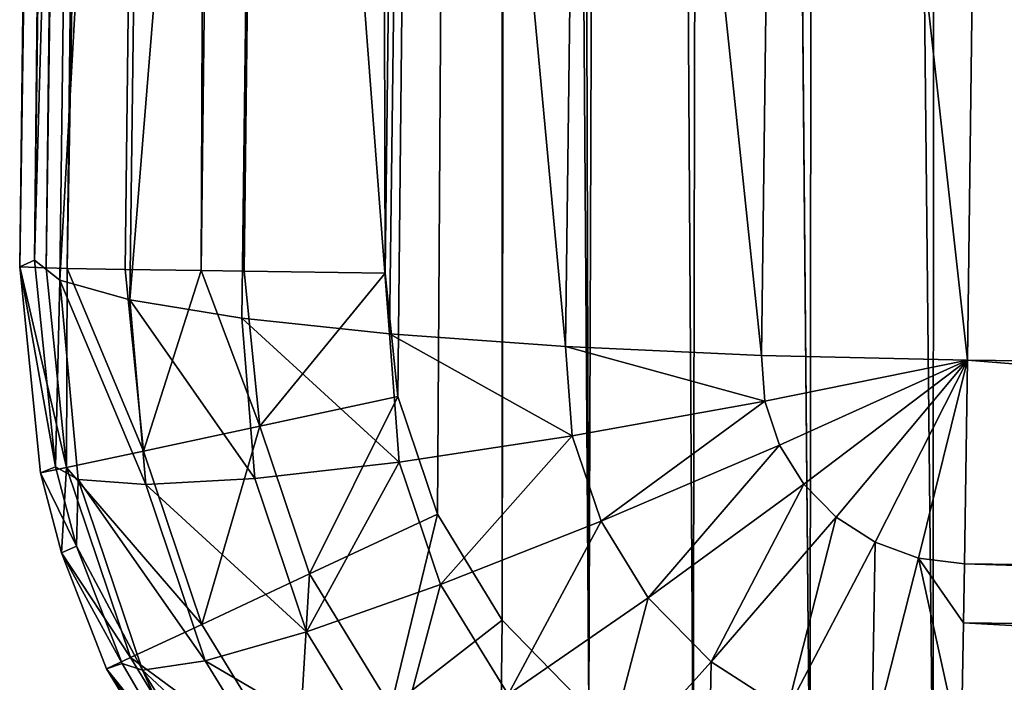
# Model space of a CAD drawing. Header units: millimetres. Extents: x 29 to 339, y 29 to 1104.
# Tile 217 of 256: x 175.01 to 180.34, y 534.69 to 538.28. Entities that reach past the tile are written whole.
import ezdxf

# ---------------------------------------------------------------- set-up
doc = ezdxf.new("R2010")
doc.units = ezdxf.units.MM
doc.header["$LTSCALE"] = 25.4
doc.layers.get('0').update_dxf_attribs({"true_color": 0xff5454})

# ---------------------------------------------------------------- blocks, each defined once
blk = doc.blocks.new('PATIO-10105.STL')
at = {"color": 18, "true_color": 0x000000}
mesh = blk.add_polyface(dxfattribs=at)
corners = [(177.6126, 589.9042, 7.0626), (177.0549, 536.2402, 7.3341), (176.9875, 536.9086, 7.3316), (177.2692, 535.6036, 7.335), (177.6199, 535.0306, 7.3341), (177.6957, 590.5709, 7.0584), (178.0893, 534.5499, 7.3314), (177.925, 591.2023, 7.0528), (178.2891, 591.7668, 7.0461), (178.6538, 534.1859, 7.3271), (178.7696, 592.2362, 7.0386), (179.2852, 533.9565, 7.3215), (179.3426, 592.5869, 7.0307), (179.9518, 533.8734, 7.3147), (179.9792, 592.8011, 7.0228), (195.9497, 533.6838, 7.1435), (180.6476, 592.8685, 7.0153), (196.6456, 592.6789, 6.8441), (196.6181, 533.7511, 7.136), (197.2547, 533.9655, 7.1281), (197.3121, 592.5958, 6.8374), (197.8277, 534.3161, 7.1202), (197.9435, 592.3665, 6.8317), (198.3083, 534.7854, 7.1127), (198.5081, 592.0023, 6.8274), (198.6723, 535.35, 7.106), (198.9774, 591.5217, 6.8248), (198.9017, 535.9814, 7.1004), (198.9847, 536.648, 7.0962), (199.3281, 590.9487, 6.8238), (199.6098, 589.6436, 6.8272), (199.5424, 590.312, 6.8247)]
mesh.append_faces([[corners[k] for k in face] for face in [(0, 1, 2), (30, 29, 31)]], dxfattribs={"vtx0": -1, "color": 18})
mesh.append_faces([[corners[k] for k in face] for face in [(1, 0, 3), (3, 0, 4), (4, 5, 6), (6, 8, 9), (9, 10, 11), (11, 12, 13), (13, 14, 15), (15, 17, 18), (18, 17, 19), (19, 20, 21), (21, 22, 23), (23, 24, 25), (25, 26, 27), (27, 26, 28), (28, 29, 30)]], dxfattribs={"vtx0": -1, "vtx1": -1, "color": 18})
mesh.append_faces([[corners[k] for k in face] for face in [(4, 0, 5), (6, 5, 7), (6, 7, 8), (9, 8, 10), (11, 10, 12), (13, 12, 14), (15, 14, 16), (15, 16, 17), (19, 17, 20), (21, 20, 22), (23, 22, 24), (25, 24, 26), (28, 26, 29)]], dxfattribs={"vtx0": -1, "vtx2": -1, "color": 18})
mesh = blk.add_polyface(dxfattribs=at)
corners = [(175.0902, 536.9794, 16.875), (175.6344, 589.9379, 9.0839), (175.0093, 536.9422, 9.3528), (175.2023, 545.7988, 17.5788), (175.3113, 554.637, 17.9835), (175.4173, 563.4839, 18.0885), (175.52, 572.3293, 17.8937), (175.6194, 581.1631, 17.3993), (175.7153, 589.9751, 16.606)]
mesh.append_faces([[corners[k] for k in face] for face in [(0, 1, 2), (1, 7, 8)]], dxfattribs={"vtx0": -1, "color": 18})
mesh.append_faces([[corners[k] for k in face] for face in [(1, 0, 3), (1, 3, 4), (1, 4, 5), (1, 5, 6), (1, 6, 7)]], dxfattribs={"vtx0": -1, "vtx2": -1, "color": 18})
mesh = blk.add_polyface(dxfattribs=at)
corners = [(175.0093, 536.9422, 9.3528), (175.7784, 589.9323, 8.3169), (175.1533, 536.9366, 8.5859), (175.6344, 589.9379, 9.0839)]
mesh.append_faces([[corners[k] for k in face] for face in [(0, 1, 2), (1, 0, 3)]], dxfattribs={"vtx0": -1, "color": 18})
mesh = blk.add_polyface(dxfattribs=at)
corners = [(175.1533, 536.9366, 8.5859), (175.8915, 589.9297, 8.0811), (175.2665, 536.9341, 8.35), (175.7784, 589.9323, 8.3169)]
mesh.append_faces([[corners[k] for k in face] for face in [(0, 1, 2), (1, 0, 3)]], dxfattribs={"vtx0": -1, "color": 18})
mesh = blk.add_polyface(dxfattribs=at)
corners = [(175.2665, 536.9341, 8.35), (176.2049, 589.9239, 7.6635), (175.5798, 536.9283, 7.9324), (175.8915, 589.9297, 8.0811)]
mesh.append_faces([[corners[k] for k in face] for face in [(0, 1, 2), (1, 0, 3)]], dxfattribs={"vtx0": -1, "color": 18})
mesh = blk.add_polyface(dxfattribs=at)
corners = [(176.2049, 589.9239, 7.6635), (175.9906, 536.9218, 7.6102), (175.5798, 536.9283, 7.9324), (176.6156, 589.9174, 7.3412)]
mesh.append_faces([[corners[k] for k in face] for face in [(0, 1, 2), (1, 0, 3)]], dxfattribs={"vtx0": -1, "color": 18})
mesh = blk.add_polyface(dxfattribs=at)
corners = [(176.6156, 589.9174, 7.3412), (176.2239, 536.9185, 7.492), (175.9906, 536.9218, 7.6102), (176.849, 589.9141, 7.223)]
mesh.append_faces([[corners[k] for k in face] for face in [(0, 1, 2), (1, 0, 3)]], dxfattribs={"vtx0": -1, "color": 18})
mesh = blk.add_polyface(dxfattribs=at)
corners = [(176.849, 589.9141, 7.223), (176.9875, 536.9086, 7.3316), (176.2239, 536.9185, 7.492), (177.6126, 589.9042, 7.0626)]
mesh.append_faces([[corners[k] for k in face] for face in [(0, 1, 2), (1, 0, 3)]], dxfattribs={"vtx0": -1, "color": 18})
mesh = blk.add_polyface(dxfattribs=at)
corners = [(175.3387, 545.7275, 18.6878), (175.0902, 536.9794, 16.875), (175.2262, 536.8705, 17.981), (175.2023, 545.7988, 17.5788)]
mesh.append_faces([[corners[k] for k in face] for face in [(0, 1, 2), (1, 0, 3)]], dxfattribs={"vtx0": -1, "color": 18})
mesh = blk.add_polyface(dxfattribs=at)
corners = [(175.7189, 545.6568, 19.7385), (175.2262, 536.8705, 17.981), (175.606, 536.7641, 19.0288), (175.3387, 545.7275, 18.6878)]
mesh.append_faces([[corners[k] for k in face] for face in [(0, 1, 2), (1, 0, 3)]], dxfattribs={"vtx0": -1, "color": 18})
mesh = blk.add_polyface(dxfattribs=at)
corners = [(176.3239, 545.5902, 20.6783), (175.606, 536.7641, 19.0288), (176.2106, 536.6655, 19.966), (175.7189, 545.6568, 19.7385)]
mesh.append_faces([[corners[k] for k in face] for face in [(0, 1, 2), (1, 0, 3)]], dxfattribs={"vtx0": -1, "color": 18})
mesh = blk.add_polyface(dxfattribs=at)
corners = [(177.0097, 536.5797, 20.7455), (176.3239, 545.5902, 20.6783), (176.2106, 536.6655, 19.966), (177.1234, 545.5311, 21.4599)]
mesh.append_faces([[corners[k] for k in face] for face in [(0, 1, 2), (1, 0, 3)]], dxfattribs={"vtx0": -1, "color": 18})
mesh = blk.add_polyface(dxfattribs=at)
corners = [(177.9633, 536.511, 21.3283), (177.1234, 545.5311, 21.4599), (177.0097, 536.5797, 20.7455), (178.0772, 545.4825, 22.0443)]
mesh.append_faces([[corners[k] for k in face] for face in [(0, 1, 2), (1, 0, 3)]], dxfattribs={"vtx0": -1, "color": 18})
mesh = blk.add_polyface(dxfattribs=at)
corners = [(179.0235, 536.4628, 21.685), (178.0772, 545.4825, 22.0443), (177.9633, 536.511, 21.3283), (179.1376, 545.4468, 22.402)]
mesh.append_faces([[corners[k] for k in face] for face in [(0, 1, 2), (1, 0, 3)]], dxfattribs={"vtx0": -1, "color": 18})
mesh = blk.add_polyface(dxfattribs=at)
corners = [(180.1371, 536.4374, 21.7979), (179.1376, 545.4468, 22.402), (179.0235, 536.4628, 21.685), (180.2513, 545.4257, 22.5152)]
mesh.append_faces([[corners[k] for k in face] for face in [(0, 1, 2), (1, 0, 3)]], dxfattribs={"vtx0": -1, "color": 18})
mesh = blk.add_polyface(dxfattribs=at)
corners = [(196.1351, 536.2479, 21.6267), (180.2513, 545.4257, 22.5152), (180.1371, 536.4374, 21.7979), (196.2493, 545.2361, 22.344)]
mesh.append_faces([[corners[k] for k in face] for face in [(0, 1, 2), (1, 0, 3)]], dxfattribs={"vtx0": -1, "color": 18})
mesh = blk.add_polyface(dxfattribs=at)
corners = [(175.2036, 535.86, 16.8793), (175.0093, 536.9422, 9.3528), (175.1215, 535.8282, 9.3571), (175.0902, 536.9794, 16.875)]
mesh.append_faces([[corners[k] for k in face] for face in [(0, 1, 2), (1, 0, 3)]], dxfattribs={"vtx0": -1, "color": 18})
mesh = blk.add_polyface(dxfattribs=at)
corners = [(175.0093, 536.9422, 9.3528), (175.2621, 535.8566, 8.5901), (175.1215, 535.8282, 9.3571), (175.1533, 536.9366, 8.5859)]
mesh.append_faces([[corners[k] for k in face] for face in [(0, 1, 2), (1, 0, 3)]], dxfattribs={"vtx0": -1, "color": 18})
mesh = blk.add_polyface(dxfattribs=at)
corners = [(175.0902, 536.9794, 16.875), (175.2036, 535.86, 16.8793), (175.2262, 536.8705, 17.981)]
mesh.append_faces([[corners[k] for k in face] for face in [(0, 1, 2)]], dxfattribs={"color": 18})
mesh = blk.add_polyface(dxfattribs=at)
corners = [(175.1533, 536.9366, 8.5859), (175.2665, 536.9341, 8.35), (175.2621, 535.8566, 8.5901)]
mesh.append_faces([[corners[k] for k in face] for face in [(0, 1, 2)]], dxfattribs={"color": 18})
mesh = blk.add_polyface(dxfattribs=at)
corners = [(175.2665, 536.9341, 8.35), (175.6789, 535.9448, 7.9362), (175.2621, 535.8566, 8.5901)]
mesh.append_faces([[corners[k] for k in face] for face in [(0, 1, 2)]], dxfattribs={"color": 18})
mesh = blk.add_polyface(dxfattribs=at)
corners = [(175.2665, 536.9341, 8.35), (175.5798, 536.9283, 7.9324), (175.6789, 535.9448, 7.9362)]
mesh.append_faces([[corners[k] for k in face] for face in [(0, 1, 2)]], dxfattribs={"color": 18})
mesh = blk.add_polyface(dxfattribs=at)
corners = [(175.9906, 536.9218, 7.6102), (175.6789, 535.9448, 7.9362), (175.5798, 536.9283, 7.9324)]
mesh.append_faces([[corners[k] for k in face] for face in [(0, 1, 2)]], dxfattribs={"color": 18})
mesh = blk.add_polyface(dxfattribs=at)
corners = [(176.3084, 536.0795, 7.4952), (175.6789, 535.9448, 7.9362), (175.9906, 536.9218, 7.6102)]
mesh.append_faces([[corners[k] for k in face] for face in [(0, 1, 2)]], dxfattribs={"color": 18})
mesh = blk.add_polyface(dxfattribs=at)
corners = [(176.3084, 536.0795, 7.4952), (175.9906, 536.9218, 7.6102), (176.2239, 536.9185, 7.492)]
mesh.append_faces([[corners[k] for k in face] for face in [(0, 1, 2)]], dxfattribs={"color": 18})
mesh = blk.add_polyface(dxfattribs=at)
corners = [(176.9875, 536.9086, 7.3316), (176.3084, 536.0795, 7.4952), (176.2239, 536.9185, 7.492), (177.0549, 536.2402, 7.3341)]
mesh.append_faces([[corners[k] for k in face] for face in [(0, 1, 2), (1, 0, 3)]], dxfattribs={"vtx0": -1, "color": 18})
mesh = blk.add_polyface(dxfattribs=at)
corners = [(175.2262, 536.8705, 17.981), (175.2036, 535.86, 16.8793), (175.3254, 535.7914, 17.8357)]
mesh.append_faces([[corners[k] for k in face] for face in [(0, 1, 2)]], dxfattribs={"color": 18})
mesh = blk.add_polyface(dxfattribs=at)
corners = [(175.2262, 536.8705, 17.981), (175.6916, 535.765, 18.9006), (175.606, 536.7641, 19.0288)]
mesh.append_faces([[corners[k] for k in face] for face in [(0, 1, 2)]], dxfattribs={"color": 18})
mesh = blk.add_polyface(dxfattribs=at)
corners = [(175.2262, 536.8705, 17.981), (175.3254, 535.7914, 17.8357), (175.6916, 535.765, 18.9006)]
mesh.append_faces([[corners[k] for k in face] for face in [(0, 1, 2)]], dxfattribs={"color": 18})
mesh = blk.add_polyface(dxfattribs=at)
corners = [(175.606, 536.7641, 19.0288), (176.2809, 535.7972, 19.8599), (176.2106, 536.6655, 19.966)]
mesh.append_faces([[corners[k] for k in face] for face in [(0, 1, 2)]], dxfattribs={"color": 18})
mesh = blk.add_polyface(dxfattribs=at)
corners = [(175.606, 536.7641, 19.0288), (175.6916, 535.765, 18.9006), (176.2809, 535.7972, 19.8599)]
mesh.append_faces([[corners[k] for k in face] for face in [(0, 1, 2)]], dxfattribs={"color": 18})
mesh = blk.add_polyface(dxfattribs=at)
corners = [(177.0634, 535.8863, 20.6651), (177.0097, 536.5797, 20.7455), (176.2106, 536.6655, 19.966)]
mesh.append_faces([[corners[k] for k in face] for face in [(0, 1, 2)]], dxfattribs={"color": 18})
mesh = blk.add_polyface(dxfattribs=at)
corners = [(176.2106, 536.6655, 19.966), (176.2809, 535.7972, 19.8599), (177.0634, 535.8863, 20.6651)]
mesh.append_faces([[corners[k] for k in face] for face in [(0, 1, 2)]], dxfattribs={"color": 18})
mesh = blk.add_polyface(dxfattribs=at)
corners = [(177.9996, 536.0279, 21.2752), (177.9633, 536.511, 21.3283), (177.0097, 536.5797, 20.7455)]
mesh.append_faces([[corners[k] for k in face] for face in [(0, 1, 2)]], dxfattribs={"color": 18})
mesh = blk.add_polyface(dxfattribs=at)
corners = [(177.9996, 536.0279, 21.2752), (177.0097, 536.5797, 20.7455), (177.0634, 535.8863, 20.6651)]
mesh.append_faces([[corners[k] for k in face] for face in [(0, 1, 2)]], dxfattribs={"color": 18})
mesh = blk.add_polyface(dxfattribs=at)
corners = [(179.0418, 536.2148, 21.6593), (179.0235, 536.4628, 21.685), (177.9633, 536.511, 21.3283)]
mesh.append_faces([[corners[k] for k in face] for face in [(0, 1, 2)]], dxfattribs={"color": 18})
mesh = blk.add_polyface(dxfattribs=at)
corners = [(179.0418, 536.2148, 21.6593), (177.9633, 536.511, 21.3283), (177.9996, 536.0279, 21.2752)]
mesh.append_faces([[corners[k] for k in face] for face in [(0, 1, 2)]], dxfattribs={"color": 18})
mesh = blk.add_polyface(dxfattribs=at)
corners = [(180.1371, 536.4374, 21.7979), (179.0235, 536.4628, 21.685), (179.0418, 536.2148, 21.6593)]
mesh.append_faces([[corners[k] for k in face] for face in [(0, 1, 2)]], dxfattribs={"color": 18})
mesh = blk.add_polyface(dxfattribs=at)
corners = [(180.1371, 536.4374, 21.7979), (179.0418, 536.2148, 21.6593), (179.1215, 535.9784, 21.6356)]
mesh.append_faces([[corners[k] for k in face] for face in [(0, 1, 2)]], dxfattribs={"color": 18})
mesh = blk.add_polyface(dxfattribs=at)
corners = [(180.1371, 536.4374, 21.7979), (179.1215, 535.9784, 21.6356), (179.2521, 535.7656, 21.6137)]
mesh.append_faces([[corners[k] for k in face] for face in [(0, 1, 2)]], dxfattribs={"color": 18})
mesh = blk.add_polyface(dxfattribs=at)
corners = [(180.1371, 536.4374, 21.7979), (179.2521, 535.7656, 21.6137), (179.427, 535.5872, 21.5947)]
mesh.append_faces([[corners[k] for k in face] for face in [(0, 1, 2)]], dxfattribs={"color": 18})
mesh = blk.add_polyface(dxfattribs=at)
corners = [(180.1371, 536.4374, 21.7979), (179.427, 535.5872, 21.5947), (179.6375, 535.4519, 21.5796)]
mesh.append_faces([[corners[k] for k in face] for face in [(0, 1, 2)]], dxfattribs={"color": 18})
mesh = blk.add_polyface(dxfattribs=at)
corners = [(180.1371, 536.4374, 21.7979), (179.6375, 535.4519, 21.5796), (179.8729, 535.3667, 21.5691)]
mesh.append_faces([[corners[k] for k in face] for face in [(0, 1, 2)]], dxfattribs={"color": 18})
mesh = blk.add_polyface(dxfattribs=at)
corners = [(180.1371, 536.4374, 21.7979), (179.8729, 535.3667, 21.5691), (180.1216, 535.3359, 21.5637)]
mesh.append_faces([[corners[k] for k in face] for face in [(0, 1, 2)]], dxfattribs={"color": 18})
mesh = blk.add_polyface(dxfattribs=at)
corners = [(196.1195, 535.1463, 21.3925), (180.1371, 536.4374, 21.7979), (180.1216, 535.3359, 21.5637), (196.1351, 536.2479, 21.6267)]
mesh.append_faces([[corners[k] for k in face] for face in [(0, 1, 2), (1, 0, 3)]], dxfattribs={"vtx0": -1, "color": 18})
mesh = blk.add_polyface(dxfattribs=at)
corners = [(177.0549, 536.2402, 7.3341), (176.5775, 535.2805, 7.4963), (176.3084, 536.0795, 7.4952), (177.2692, 535.6036, 7.335)]
mesh.append_faces([[corners[k] for k in face] for face in [(0, 1, 2), (1, 0, 3)]], dxfattribs={"vtx0": -1, "color": 18})
mesh = blk.add_polyface(dxfattribs=at)
corners = [(178.155, 535.5671, 21.229), (179.0418, 536.2148, 21.6593), (177.9996, 536.0279, 21.2752), (179.1215, 535.9784, 21.6356)]
mesh.append_faces([[corners[k] for k in face] for face in [(0, 1, 2), (1, 0, 3)]], dxfattribs={"vtx0": -1, "color": 18})
mesh = blk.add_polyface(dxfattribs=at)
corners = [(176.3084, 536.0795, 7.4952), (175.9943, 535.008, 7.9375), (175.6789, 535.9448, 7.9362), (176.5775, 535.2805, 7.4963)]
mesh.append_faces([[corners[k] for k in face] for face in [(0, 1, 2), (1, 0, 3)]], dxfattribs={"vtx0": -1, "color": 18})
mesh = blk.add_polyface(dxfattribs=at)
corners = [(177.2866, 535.2244, 20.5987), (177.9996, 536.0279, 21.2752), (177.0634, 535.8863, 20.6651), (178.155, 535.5671, 21.229)]
mesh.append_faces([[corners[k] for k in face] for face in [(0, 1, 2), (1, 0, 3)]], dxfattribs={"vtx0": -1, "color": 18})
mesh = blk.add_polyface(dxfattribs=at)
corners = [(178.4095, 535.1523, 21.1863), (179.1215, 535.9784, 21.6356), (178.155, 535.5671, 21.229), (179.2521, 535.7656, 21.6137)]
mesh.append_faces([[corners[k] for k in face] for face in [(0, 1, 2), (1, 0, 3)]], dxfattribs={"vtx0": -1, "color": 18})
mesh = blk.add_polyface(dxfattribs=at)
corners = [(175.2621, 535.8566, 8.5901), (175.9943, 535.008, 7.9375), (175.6085, 534.8278, 8.5914), (175.6789, 535.9448, 7.9362)]
mesh.append_faces([[corners[k] for k in face] for face in [(0, 1, 2), (1, 0, 3)]], dxfattribs={"vtx0": -1, "color": 18})
mesh = blk.add_polyface(dxfattribs=at)
corners = [(176.5605, 534.9678, 19.7768), (177.0634, 535.8863, 20.6651), (176.2809, 535.7972, 19.8599), (177.2866, 535.2244, 20.5987)]
mesh.append_faces([[corners[k] for k in face] for face in [(0, 1, 2), (1, 0, 3)]], dxfattribs={"vtx0": -1, "color": 18})
mesh = blk.add_polyface(dxfattribs=at)
corners = [(175.3167, 535.4316, 16.8802), (175.1215, 535.8282, 9.3571), (175.2358, 535.3943, 9.358), (175.2036, 535.86, 16.8793)]
mesh.append_faces([[corners[k] for k in face] for face in [(0, 1, 2), (1, 0, 3)]], dxfattribs={"vtx0": -1, "color": 18})
mesh = blk.add_polyface(dxfattribs=at)
corners = [(175.2621, 535.8566, 8.5901), (175.2358, 535.3943, 9.358), (175.1215, 535.8282, 9.3571)]
mesh.append_faces([[corners[k] for k in face] for face in [(0, 1, 2)]], dxfattribs={"color": 18})
mesh = blk.add_polyface(dxfattribs=at)
corners = [(175.2036, 535.86, 16.8793), (175.3167, 535.4316, 16.8802), (175.3254, 535.7914, 17.8357)]
mesh.append_faces([[corners[k] for k in face] for face in [(0, 1, 2)]], dxfattribs={"color": 18})
mesh = blk.add_polyface(dxfattribs=at)
corners = [(175.2621, 535.8566, 8.5901), (175.6085, 534.8278, 8.5914), (175.2358, 535.3943, 9.358)]
mesh.append_faces([[corners[k] for k in face] for face in [(0, 1, 2)]], dxfattribs={"color": 18})
mesh = blk.add_polyface(dxfattribs=at)
corners = [(175.3254, 535.7914, 17.8357), (175.3167, 535.4316, 16.8802), (175.6733, 534.7599, 17.7324)]
mesh.append_faces([[corners[k] for k in face] for face in [(0, 1, 2)]], dxfattribs={"color": 18})
mesh = blk.add_polyface(dxfattribs=at)
corners = [(176.0135, 534.8104, 18.8049), (175.3254, 535.7914, 17.8357), (175.6733, 534.7599, 17.7324), (175.6916, 535.765, 18.9006)]
mesh.append_faces([[corners[k] for k in face] for face in [(0, 1, 2), (1, 0, 3)]], dxfattribs={"vtx0": -1, "color": 18})
mesh = blk.add_polyface(dxfattribs=at)
corners = [(176.5605, 534.9678, 19.7768), (175.6916, 535.765, 18.9006), (176.0135, 534.8104, 18.8049), (176.2809, 535.7972, 19.8599)]
mesh.append_faces([[corners[k] for k in face] for face in [(0, 1, 2), (1, 0, 3)]], dxfattribs={"vtx0": -1, "color": 18})
mesh = blk.add_polyface(dxfattribs=at)
corners = [(178.7505, 534.8044, 21.1493), (179.2521, 535.7656, 21.6137), (178.4095, 535.1523, 21.1863), (179.427, 535.5872, 21.5947)]
mesh.append_faces([[corners[k] for k in face] for face in [(0, 1, 2), (1, 0, 3)]], dxfattribs={"vtx0": -1, "color": 18})
mesh = blk.add_polyface(dxfattribs=at)
corners = [(177.2692, 535.6036, 7.335), (177.0176, 534.5612, 7.4951), (176.5775, 535.2805, 7.4963), (177.6199, 535.0306, 7.3341)]
mesh.append_faces([[corners[k] for k in face] for face in [(0, 1, 2), (1, 0, 3)]], dxfattribs={"vtx0": -1, "color": 18})
mesh = blk.add_polyface(dxfattribs=at)
corners = [(177.6523, 534.6288, 20.5375), (178.155, 535.5671, 21.229), (177.2866, 535.2244, 20.5987), (178.4095, 535.1523, 21.1863)]
mesh.append_faces([[corners[k] for k in face] for face in [(0, 1, 2), (1, 0, 3)]], dxfattribs={"vtx0": -1, "color": 18})
mesh = blk.add_polyface(dxfattribs=at)
corners = [(179.1608, 534.5409, 21.1198), (179.427, 535.5872, 21.5947), (178.7505, 534.8044, 21.1493), (179.6375, 535.4519, 21.5796)]
mesh.append_faces([[corners[k] for k in face] for face in [(0, 1, 2), (1, 0, 3)]], dxfattribs={"vtx0": -1, "color": 18})
mesh = blk.add_polyface(dxfattribs=at)
corners = [(179.6197, 534.3748, 21.0993), (179.6375, 535.4519, 21.5796), (179.1608, 534.5409, 21.1198), (179.8729, 535.3667, 21.5691)]
mesh.append_faces([[corners[k] for k in face] for face in [(0, 1, 2), (1, 0, 3)]], dxfattribs={"vtx0": -1, "color": 18})
mesh = blk.add_polyface(dxfattribs=at)
corners = [(175.5639, 534.7954, 16.8807), (175.2358, 535.3943, 9.358), (175.4788, 534.7671, 9.3585), (175.3167, 535.4316, 16.8802)]
mesh.append_faces([[corners[k] for k in face] for face in [(0, 1, 2), (1, 0, 3)]], dxfattribs={"vtx0": -1, "color": 18})
mesh = blk.add_polyface(dxfattribs=at)
corners = [(175.2358, 535.3943, 9.358), (175.6085, 534.8278, 8.5914), (175.4788, 534.7671, 9.3585)]
mesh.append_faces([[corners[k] for k in face] for face in [(0, 1, 2)]], dxfattribs={"color": 18})
mesh = blk.add_polyface(dxfattribs=at)
corners = [(175.3167, 535.4316, 16.8802), (175.5639, 534.7954, 16.8807), (175.6733, 534.7599, 17.7324)]
mesh.append_faces([[corners[k] for k in face] for face in [(0, 1, 2)]], dxfattribs={"color": 18})
mesh = blk.add_polyface(dxfattribs=at)
corners = [(180.1044, 534.3146, 21.0889), (179.8729, 535.3667, 21.5691), (179.6197, 534.3748, 21.0993)]
mesh.append_faces([[corners[k] for k in face] for face in [(0, 1, 2)]], dxfattribs={"color": 18})
mesh = blk.add_polyface(dxfattribs=at)
corners = [(180.1165, 535.0169, 21.445), (179.8729, 535.3667, 21.5691), (180.1044, 534.3146, 21.0889)]
mesh.append_faces([[corners[k] for k in face] for face in [(0, 1, 2)]], dxfattribs={"color": 18})
mesh = blk.add_polyface(dxfattribs=at)
corners = [(180.1216, 535.3359, 21.5637), (179.8729, 535.3667, 21.5691), (180.1165, 535.0169, 21.445)]
mesh.append_faces([[corners[k] for k in face] for face in [(0, 1, 2)]], dxfattribs={"color": 18})
mesh = blk.add_polyface(dxfattribs=at)
corners = [(196.1145, 534.8274, 21.2738), (180.1216, 535.3359, 21.5637), (180.1165, 535.0169, 21.445), (196.1195, 535.1463, 21.3925)]
mesh.append_faces([[corners[k] for k in face] for face in [(0, 1, 2), (1, 0, 3)]], dxfattribs={"vtx0": -1, "color": 18})
mesh = blk.add_polyface(dxfattribs=at)
corners = [(176.5775, 535.2805, 7.4963), (176.5103, 534.1649, 7.9361), (175.9943, 535.008, 7.9375), (177.0176, 534.5612, 7.4951)]
mesh.append_faces([[corners[k] for k in face] for face in [(0, 1, 2), (1, 0, 3)]], dxfattribs={"vtx0": -1, "color": 18})
mesh = blk.add_polyface(dxfattribs=at)
corners = [(177.0186, 534.2215, 19.7), (177.2866, 535.2244, 20.5987), (176.5605, 534.9678, 19.7768), (177.6523, 534.6288, 20.5375)]
mesh.append_faces([[corners[k] for k in face] for face in [(0, 1, 2), (1, 0, 3)]], dxfattribs={"vtx0": -1, "color": 18})
mesh = blk.add_polyface(dxfattribs=at)
corners = [(178.142, 534.1291, 20.4843), (178.4095, 535.1523, 21.1863), (177.6523, 534.6288, 20.5375), (178.7505, 534.8044, 21.1493)]
mesh.append_faces([[corners[k] for k in face] for face in [(0, 1, 2), (1, 0, 3)]], dxfattribs={"vtx0": -1, "color": 18})
mesh = blk.add_polyface(dxfattribs=at)
corners = [(177.6199, 535.0306, 7.3341), (177.6067, 533.958, 7.4918), (177.0176, 534.5612, 7.4951), (178.0893, 534.5499, 7.3314)]
mesh.append_faces([[corners[k] for k in face] for face in [(0, 1, 2), (1, 0, 3)]], dxfattribs={"vtx0": -1, "color": 18})
mesh = blk.add_polyface(dxfattribs=at)
corners = [(196.1024, 534.1251, 20.9177), (180.1165, 535.0169, 21.445), (180.1044, 534.3146, 21.0889), (196.1145, 534.8274, 21.2738)]
mesh.append_faces([[corners[k] for k in face] for face in [(0, 1, 2), (1, 0, 3)]], dxfattribs={"vtx0": -1, "color": 18})
mesh = blk.add_polyface(dxfattribs=at)
corners = [(175.6085, 534.8278, 8.5914), (176.5103, 534.1649, 7.9361), (176.1751, 533.9018, 8.5899), (175.9943, 535.008, 7.9375)]
mesh.append_faces([[corners[k] for k in face] for face in [(0, 1, 2), (1, 0, 3)]], dxfattribs={"vtx0": -1, "color": 18})
mesh = blk.add_polyface(dxfattribs=at)
corners = [(177.0186, 534.2215, 19.7), (176.0135, 534.8104, 18.8049), (176.5409, 533.9511, 18.7165), (176.5605, 534.9678, 19.7768)]
mesh.append_faces([[corners[k] for k in face] for face in [(0, 1, 2), (1, 0, 3)]], dxfattribs={"vtx0": -1, "color": 18})
mesh = blk.add_polyface(dxfattribs=at)
corners = [(175.4788, 534.7671, 9.3585), (176.1751, 533.9018, 8.5899), (176.0632, 533.8121, 9.357), (175.6085, 534.8278, 8.5914)]
mesh.append_faces([[corners[k] for k in face] for face in [(0, 1, 2), (1, 0, 3)]], dxfattribs={"vtx0": -1, "color": 18})
mesh = blk.add_polyface(dxfattribs=at)
corners = [(176.5409, 533.9511, 18.7165), (175.6733, 534.7599, 17.7324), (176.2432, 533.8315, 17.6369), (176.0135, 534.8104, 18.8049)]
mesh.append_faces([[corners[k] for k in face] for face in [(0, 1, 2), (1, 0, 3)]], dxfattribs={"vtx0": -1, "color": 18})
mesh = blk.add_polyface(dxfattribs=at)
corners = [(178.7312, 533.7505, 20.442), (178.7505, 534.8044, 21.1493), (178.142, 534.1291, 20.4843), (179.1608, 534.5409, 21.1198)]
mesh.append_faces([[corners[k] for k in face] for face in [(0, 1, 2), (1, 0, 3)]], dxfattribs={"vtx0": -1, "color": 18})
mesh = blk.add_polyface(dxfattribs=at)
corners = [(175.5639, 534.7954, 16.8807), (175.4788, 534.7671, 9.3585), (176.0104, 534.0294, 16.8797)]
mesh.append_faces([[corners[k] for k in face] for face in [(0, 1, 2)]], dxfattribs={"color": 18})
mesh = blk.add_polyface(dxfattribs=at)
corners = [(175.4788, 534.7671, 9.3585), (176.0632, 533.8121, 9.357), (176.0104, 534.0294, 16.8797)]
mesh.append_faces([[corners[k] for k in face] for face in [(0, 1, 2)]], dxfattribs={"color": 18})
mesh = blk.add_polyface(dxfattribs=at)
corners = [(175.5639, 534.7954, 16.8807), (176.0104, 534.0294, 16.8797), (175.6733, 534.7599, 17.7324)]
mesh.append_faces([[corners[k] for k in face] for face in [(0, 1, 2)]], dxfattribs={"color": 18})
mesh = blk.add_polyface(dxfattribs=at)
corners = [(175.6733, 534.7599, 17.7324), (176.0104, 534.0294, 16.8797), (176.2432, 533.8315, 17.6369)]
mesh.append_faces([[corners[k] for k in face] for face in [(0, 1, 2)]], dxfattribs={"color": 18})

msp = doc.modelspace()

# ---------------------------------------------------------------- block references
at = {"color": 0}
msp.add_blockref('PATIO-10105.STL', (0, 0), dxfattribs=at)

doc.saveas('drawing.dxf')
